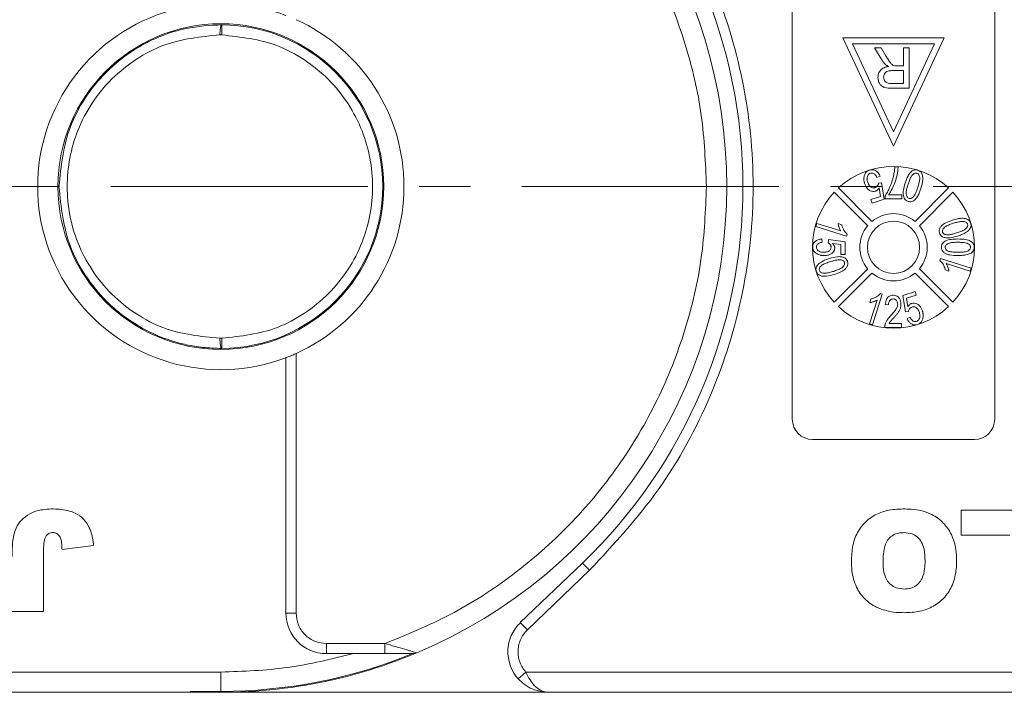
# Model space of a CAD drawing. Header units: millimetres. Extents: x 8853 to 11418, y 45 to 1005.
# Tile 186 of 256: x 10874 to 10923, y 427 to 460. Entities that reach past the tile are written whole.
import ezdxf

# ---------------------------------------------------------------- set-up
doc = ezdxf.new("R2010")
doc.units = ezdxf.units.MM
doc.linetypes.add('CENTERX2', pattern=[20.32, 12.7, -2.54, 2.54, -2.54])
doc.styles.get("Standard").update_dxf_attribs({"font": '仿宋_GB2312_0.TTF', "width": 0.8})
doc.dimstyles.new('ISO-35.1', dxfattribs={"dimtxt": 9, "dimasz": 7.5, "dimexe": 5, "dimexo": 0.625, "dimgap": 2.5, "dimtad": 1, "dimdsep": 46, "dimtxsty": 'Standard', "dimcen": 2.5, "dimadec": 0, "dimazin": 0, "dimtfac": 1, "dimtmove": 0, "dimatfit": 3, "dimfxl": 0, "dimarcsym": 0})

# ---------------------------------------------------------------- blocks, each defined once
blk = doc.blocks.new('*D72')
at = {"color": 0, "lineweight": -2, "transparency": 16777216}
for p, q in [((10888.187, 618.228), (11340.17, 618.228)), ((11335.17, 610.728), (11335.17, 434.54)), ((11229.398, 427.04), (11340.17, 427.04))]:
    blk.add_line(p, q, dxfattribs=at)
at = {"color": 0, "lineweight": 9, "transparency": 16777216}
for points in [[(11333.92, 610.728), (11336.42, 610.728), (11335.17, 618.228)], [(11333.92, 434.54), (11336.42, 434.54), (11335.17, 427.04)]]:
    blk.add_solid(points, dxfattribs=at)
at = {"layer": 'Defpoints', "color": 0, "lineweight": 9, "transparency": 16777216}
for p in [(10887.562, 618.228), (11228.773, 427.04), (11335.17, 427.04)]:
    blk.add_point(p, dxfattribs=at)
at = {"color": 0, "lineweight": 9, "transparency": 16777216, "insert": (11328.17, 522.634), "char_height": 9, "attachment_point": 5, "rotation": 90}
blk.add_mtext('2R+50', dxfattribs=at)

msp = doc.modelspace()

# ---------------------------------------------------------------- linework, layer by layer
at = {"color": 7, "linetype": 'Continuous', "lineweight": 15}
for p, q in [((10912.096, 440.54), (10912.096, 463.54)), ((10922.096, 463.54), (10922.096, 440.54)), ((10883.905, 460.04), (10883.902, 459.54)), ((10883.809, 459.54), (10883.902, 459.54)), ((10919.596, 459.401), (10914.596, 459.401)), ((10914.596, 459.401), (10917.096, 454.04)), ((10917.096, 454.04), (10919.596, 459.401)), ((10915.067, 459.101), (10919.125, 459.101)), ((10917.096, 454.75), (10915.067, 459.101)), ((10916.491, 458.349), (10916.163, 458.901)), ((10916.163, 458.901), (10916.486, 458.901)), ((10916.486, 458.901), (10916.736, 458.479)), ((10919.125, 459.101), (10917.096, 454.75)), ((10917.583, 458.901), (10917.583, 458.004)), ((10917.865, 458.901), (10917.583, 458.901)), ((10917.865, 458.901), (10917.865, 456.901)), ((10917.294, 458.004), (10917.583, 458.004)), ((10917.048, 457.773), (10917.583, 457.773)), ((10917.583, 457.773), (10917.583, 457.132)), ((10917.583, 457.132), (10916.987, 457.132)), ((10917.865, 456.901), (10916.998, 456.901)), ((10917.157, 453.01), (10917.321, 453.01)), ((10916.43, 452.556), (10916.28, 452.491)), ((10916.358, 452.208), (10916.504, 452.229)), ((10916.504, 452.229), (10916.632, 451.416)), ((10915.819, 450.105), (10914.164, 451.761)), ((10914.376, 451.973), (10916.031, 450.318)), ((10915.977, 451.404), (10916.458, 451.556)), ((10916.458, 451.556), (10916.395, 451.983)), ((10916.685, 451.43), (10916.685, 451.596)), ((10916.849, 451.636), (10917.506, 451.636)), ((10917.506, 451.636), (10917.506, 451.43)), ((10918.161, 450.318), (10919.817, 451.973)), ((10920.029, 451.761), (10918.374, 450.105)), ((10916.034, 451.227), (10915.977, 451.404)), ((10916.632, 451.416), (10916.034, 451.227)), ((10917.506, 451.43), (10916.685, 451.43)), ((10913.259, 450.073), (10913.306, 450.22)), ((10914.778, 449.594), (10913.259, 450.073)), ((10913.306, 450.22), (10914.489, 449.847)), ((10914.538, 450.157), (10914.358, 450.214)), ((10914.778, 449.594), (10914.807, 449.689)), ((10913.557, 449.45), (10913.578, 449.285)), ((10913.865, 449.265), (10913.885, 449.429)), ((10913.885, 449.429), (10914.706, 449.306)), ((10914.501, 449.17), (10914.086, 449.23)), ((10914.501, 448.691), (10914.501, 449.17)), ((10914.706, 449.306), (10914.706, 448.691)), ((10914.706, 448.691), (10914.501, 448.691)), ((10919.415, 448.487), (10919.385, 448.391)), ((10919.415, 448.487), (10920.933, 448.008)), ((10920.887, 447.86), (10919.704, 448.233)), ((10914.164, 446.32), (10915.819, 447.975)), ((10916.031, 447.763), (10914.376, 446.108)), ((10919.817, 446.108), (10918.161, 447.763)), ((10918.374, 447.975), (10920.029, 446.32)), ((10919.654, 447.923), (10919.834, 447.867)), ((10920.933, 448.008), (10920.887, 447.86)), ((10916.543, 446.722), (10916.064, 445.203)), ((10916.543, 446.722), (10916.447, 446.751)), ((10917.56, 446.664), (10918.159, 446.853)), ((10917.689, 445.851), (10917.56, 446.664)), ((10918.215, 446.676), (10917.734, 446.525)), ((10918.159, 446.853), (10918.215, 446.676)), ((10915.916, 445.25), (10916.289, 446.433)), ((10915.979, 446.482), (10915.923, 446.302)), ((10916.851, 446.199), (10916.687, 446.219)), ((10917.734, 446.525), (10917.798, 446.098)), ((10917.834, 445.872), (10917.689, 445.851)), ((10916.064, 445.203), (10915.916, 445.25)), ((10916.881, 445.276), (10917.487, 445.276)), ((10917.487, 445.276), (10917.487, 445.07)), ((10917.763, 445.524), (10917.913, 445.589)), ((10917.487, 445.07), (10916.666, 445.07)), ((10883.902, 444.54), (10883.809, 444.54)), ((10883.902, 444.54), (10883.905, 444.04)), ((10887.572, 430.953), (10887.572, 443.789)), ((10887.072, 430.953), (10887.072, 443.581)), ((10921.096, 439.54), (10913.096, 439.54)), ((10920.444, 436.04), (10924.405, 436.04)), ((10920.444, 434.806), (10920.444, 436.04)), ((10922.847, 434.806), (10920.444, 434.806)), ((10875.098, 434.1), (10875.098, 431.04)), ((10876.007, 434.092), (10877.565, 434.3)), ((10901.726, 433.432), (10898.655, 430.483)), ((10902.073, 433.071), (10899.002, 430.122)), ((10902.073, 433.071), (10901.726, 433.432)), ((10875.098, 431.04), (10873.539, 431.04)), ((10887.072, 430.953), (10887.572, 430.953)), ((10899.002, 430.122), (10898.655, 430.483)), ((10891.967, 429.453), (10889.072, 429.453)), ((10889.072, 428.953), (10889.072, 429.453)), ((10891.967, 428.953), (10891.967, 429.453)), ((10889.072, 428.953), (10890.41, 428.953)), ((10890.41, 428.953), (10891.967, 428.953)), ((10883.855, 428.04), (10842.923, 428.04)), ((10883.855, 428.04), (10883.855, 427.086)), ((10898.923, 428.04), (10898.55, 427.707)), ((10939.855, 428.04), (10898.923, 428.04)), ((10844.041, 427.04), (10883.855, 427.04)), ((10882.338, 427.086), (10883.855, 427.086)), ((10885.417, 427.04), (10900.041, 427.04)), ((10900.041, 427.04), (10939.855, 427.04))]:
    msp.add_line(p, q, dxfattribs=at)
at = {"color": 1, "linetype": 'CENTERX2', "lineweight": 13}
msp.add_line((10715.855, 452.04), (11241.313, 452.04), dxfattribs=at)
at = {"color": 7, "linetype": 'Continuous', "lineweight": 15, "flags": 128}
msp.add_lwpolyline([(10885.417, 427.04), (10882.392, 427.04), (10882.386, 427.04)], dxfattribs=at)
at = {"color": 7, "linetype": 'Continuous', "lineweight": 15}
for centre, radius in [((10883.855, 452.04), 8.05), ((10917.096, 449.04), 1.292)]:
    msp.add_circle(centre, radius, dxfattribs=at)
for centre, radius, start, end in [((10883.855, 452.04), 25, 292.7879, 67.2121), ((10883.855, 452.04), 25.8, 313.8426, 46.1574), ((10883.855, 452.04), 9.05, 69.1769, 290.8231), ((10883.855, 452.04), 9.05, 294.2509, 65.7491), ((10883.855, 452.04), 8, 270.355, 89.645), ((10917.096, 449.04), 4, 47.1491, 132.8509), ((10917.096, 449.04), 4, 137.1491, 222.8509), ((10917.096, 449.04), 4, 317.1491, 42.8509), ((10917.096, 449.04), 1.663, 50.1744, 129.8256), ((10917.096, 449.04), 1.663, 140.1744, 219.8256), ((10917.096, 449.04), 1.663, 320.1744, 39.8256), ((10917.096, 449.04), 1.663, 230.1744, 309.8256), ((10917.096, 449.04), 4, 227.1491, 312.8509), ((10913.096, 440.54), 1, 180, 270), ((10921.096, 440.54), 1, 270, 0), ((10889.072, 430.953), 2, 180, 270), ((10900.041, 429.04), 2, 133.8426, 221.8103), ((10883.855, 452.04), 25, 266.5214, 292.7879), ((10883.855, 452.04), 24.954, 270, 292.2999), ((10893.345, 429.453), 0.5, 270, 292.7879)]:
    msp.add_arc(centre, radius, start, end, dxfattribs=at)
for points, knots in [([(10891.967, 474.628), (10893.056, 474.183), (10895.274, 473.279), (10898.342, 471.286), (10901.152, 468.823), (10903.566, 465.905), (10905.496, 462.647), (10906.865, 459.169), (10907.703, 455.608), (10907.805, 453.216), (10907.855, 452.04)], [0, 0, 0, 0, 0.119843, 0.244, 0.371208, 0.5, 0.628792, 0.756, 0.880157, 1, 1, 1, 1]), ([(10902.073, 471.009), (10903.263, 469.726), (10905.668, 467.133), (10908.209, 462.412), (10909.805, 457.321), (10910.329, 452.04), (10909.805, 446.759), (10908.209, 441.669), (10905.668, 436.948), (10903.263, 434.355), (10902.073, 433.071)], [0, 0, 0, 0, 0.123724, 0.25, 0.376276, 0.5, 0.623724, 0.75, 0.876276, 1, 1, 1, 1]), ([(10875.855, 452.04), (10875.963, 453.051), (10876.128, 454.6), (10876.997, 456.217), (10877.639, 457.1), (10878.364, 457.9), (10879.132, 458.528), (10879.893, 458.998), (10880.404, 459.266), (10881.146, 459.586), (10882.305, 459.95), (10883.314, 460.007), (10883.905, 460.04)], [0, 0, 0, 0, 0.237329, 0.363961, 0.429693, 0.497, 0.620486, 0.664841, 0.710767, 0.758264, 0.858492, 1, 1, 1, 1]), ([(10883.809, 459.54), (10883.811, 459.604), (10883.814, 459.701), (10883.826, 459.817), (10883.84, 459.912), (10883.86, 459.984), (10883.883, 460.032), (10883.897, 460.037), (10883.905, 460.04)], [0, 0, 0, 0, 0.24166, 0.368694, 0.499829, 0.705384, 0.84166, 1, 1, 1, 1]), ([(10883.809, 444.54), (10882.863, 444.635), (10881.408, 444.781), (10879.649, 445.712), (10878.44, 446.679), (10877.458, 447.883), (10876.545, 449.633), (10876.08, 452.04), (10876.545, 454.447), (10877.458, 456.198), (10878.44, 457.402), (10879.649, 458.369), (10881.408, 459.3), (10882.863, 459.445), (10883.809, 459.54)], [0, 0, 0, 0, 0.1206451, 0.1854358, 0.2514024, 0.3171349, 0.3812808, 0.5, 0.6187192, 0.6828651, 0.7485976, 0.8145642, 0.8793549, 1, 1, 1, 1]), ([(10883.902, 459.54), (10884.841, 459.435), (10886.286, 459.273), (10888.021, 458.334), (10889.213, 457.366), (10890.179, 456.167), (10891.079, 454.426), (10891.535, 452.04), (10891.079, 449.654), (10890.179, 447.914), (10889.213, 446.715), (10888.021, 445.747), (10886.286, 444.808), (10884.841, 444.646), (10883.902, 444.54)], [0, 0, 0, 0, 0.1197711, 0.1842078, 0.25, 0.3157922, 0.3802289, 0.5, 0.6197711, 0.6842078, 0.75, 0.8157922, 0.8802289, 1, 1, 1, 1]), ([(10916.702, 458.077), (10916.69, 458.089), (10916.666, 458.112), (10916.632, 458.149), (10916.6, 458.187), (10916.565, 458.233), (10916.529, 458.287), (10916.504, 458.329), (10916.491, 458.349)], [0, 0, 0, 0, 0.144665, 0.289487, 0.4342, 0.579222, 0.789354, 1, 1, 1, 1]), ([(10916.736, 458.479), (10916.77, 458.422), (10916.842, 458.306), (10916.943, 458.153), (10917.052, 458.048), (10917.126, 458.023), (10917.155, 458.013)], [0, 0, 0, 0, 0.311481, 0.638477, 0.856708, 1, 1, 1, 1]), ([(10916.327, 457.441), (10916.333, 457.509), (10916.344, 457.633), (10916.44, 457.79), (10916.587, 457.91), (10916.738, 457.959), (10916.835, 457.975), (10916.857, 457.978)], [0, 0, 0, 0, 0.243042, 0.443531, 0.644482, 0.917379, 1, 1, 1, 1]), ([(10916.857, 457.978), (10916.844, 457.985), (10916.816, 457.999), (10916.776, 458.022), (10916.737, 458.047), (10916.714, 458.067), (10916.702, 458.077)], [0, 0, 0, 0, 0.250484, 0.501049, 0.749483, 1, 1, 1, 1]), ([(10917.155, 458.013), (10917.161, 458.012), (10917.173, 458.01), (10917.19, 458.008), (10917.207, 458.007), (10917.231, 458.005), (10917.26, 458.004), (10917.283, 458.004), (10917.294, 458.004)], [0, 0, 0, 0, 0.125153, 0.250477, 0.375646, 0.500866, 0.750267, 1, 1, 1, 1]), ([(10916.998, 456.901), (10916.886, 456.903), (10916.724, 456.906), (10916.525, 456.992), (10916.412, 457.116), (10916.339, 457.271), (10916.331, 457.387), (10916.327, 457.441)], [0, 0, 0, 0, 0.336384, 0.490534, 0.645438, 0.837553, 1, 1, 1, 1]), ([(10916.609, 457.447), (10916.614, 457.491), (10916.622, 457.568), (10916.68, 457.666), (10916.763, 457.733), (10916.891, 457.769), (10916.988, 457.772), (10917.048, 457.773)], [0, 0, 0, 0, 0.210178, 0.371226, 0.533565, 0.714898, 1, 1, 1, 1]), ([(10916.987, 457.132), (10916.918, 457.136), (10916.818, 457.141), (10916.703, 457.21), (10916.643, 457.287), (10916.612, 457.369), (10916.61, 457.424), (10916.609, 457.447)], [0, 0, 0, 0, 0.363897, 0.534205, 0.704468, 0.879693, 1, 1, 1, 1]), ([(10917.321, 453.01), (10917.317, 452.943), (10917.309, 452.809), (10917.272, 452.611), (10917.224, 452.416), (10917.148, 452.184), (10917.033, 451.916), (10916.911, 451.73), (10916.849, 451.636)], [0, 0, 0, 0, 0.136074, 0.273442, 0.409391, 0.546051, 0.771031, 1, 1, 1, 1]), ([(10917.098, 452.575), (10917.106, 452.611), (10917.121, 452.682), (10917.138, 452.791), (10917.15, 452.9), (10917.155, 452.973), (10917.157, 453.01)], [0, 0, 0, 0, 0.2489441, 0.4983189, 0.7489671, 1, 1, 1, 1]), ([(10915.668, 452.188), (10915.663, 452.204), (10915.654, 452.236), (10915.643, 452.285), (10915.635, 452.334), (10915.629, 452.399), (10915.631, 452.48), (10915.645, 452.542), (10915.651, 452.573)], [0, 0, 0, 0, 0.127963, 0.256223, 0.384243, 0.512773, 0.753539, 1, 1, 1, 1]), ([(10915.651, 452.573), (10915.659, 452.598), (10915.674, 452.647), (10915.708, 452.71), (10915.75, 452.762), (10915.796, 452.801), (10915.849, 452.835), (10915.889, 452.849), (10915.91, 452.856)], [0, 0, 0, 0, 0.191156, 0.386745, 0.532242, 0.682074, 0.838678, 1, 1, 1, 1]), ([(10915.958, 452.704), (10915.929, 452.691), (10915.876, 452.666), (10915.82, 452.586), (10915.786, 452.477), (10915.79, 452.359), (10915.812, 452.283), (10915.82, 452.254)], [0, 0, 0, 0, 0.177382, 0.334007, 0.546686, 0.828047, 1, 1, 1, 1]), ([(10915.91, 452.856), (10915.961, 452.867), (10916.051, 452.887), (10916.18, 452.85), (10916.286, 452.781), (10916.373, 452.68), (10916.411, 452.597), (10916.43, 452.556)], [0, 0, 0, 0, 0.231033, 0.410099, 0.588276, 0.79967, 1, 1, 1, 1]), ([(10916.28, 452.491), (10916.251, 452.546), (10916.21, 452.624), (10916.118, 452.693), (10916.043, 452.718), (10915.988, 452.711), (10915.961, 452.704), (10915.958, 452.704)], [0, 0, 0, 0, 0.432044, 0.616827, 0.802741, 0.978102, 1, 1, 1, 1]), ([(10916.685, 451.596), (10916.722, 451.652), (10916.796, 451.764), (10916.879, 451.935), (10916.951, 452.097), (10917.009, 452.253), (10917.059, 452.412), (10917.085, 452.521), (10917.098, 452.575)], [0, 0, 0, 0, 0.187474, 0.376649, 0.531429, 0.686592, 0.843059, 1, 1, 1, 1]), ([(10917.665, 452.204), (10917.708, 452.331), (10917.772, 452.516), (10917.915, 452.729), (10918.036, 452.833), (10918.162, 452.872), (10918.244, 452.867), (10918.289, 452.855), (10918.301, 452.851)], [0, 0, 0, 0, 0.39843, 0.578555, 0.76032, 0.861216, 0.962169, 1, 1, 1, 1]), ([(10917.817, 452.156), (10917.838, 452.219), (10917.88, 452.346), (10917.951, 452.51), (10918.032, 452.628), (10918.11, 452.684), (10918.177, 452.708), (10918.224, 452.706), (10918.248, 452.7), (10918.253, 452.699)], [0, 0, 0, 0, 0.26335, 0.527085, 0.70469, 0.820189, 0.900798, 0.982045, 1, 1, 1, 1]), ([(10918.253, 452.699), (10918.272, 452.69), (10918.311, 452.673), (10918.358, 452.614), (10918.392, 452.523), (10918.394, 452.379), (10918.357, 452.202), (10918.318, 452.07), (10918.298, 452.004)], [0, 0, 0, 0, 0.0820242, 0.1644637, 0.2906291, 0.4572607, 0.7266127, 1, 1, 1, 1]), ([(10918.301, 452.851), (10918.321, 452.844), (10918.361, 452.83), (10918.414, 452.794), (10918.459, 452.749), (10918.49, 452.701), (10918.512, 452.654), (10918.521, 452.624), (10918.525, 452.608)], [0, 0, 0, 0, 0.18305, 0.371765, 0.546827, 0.72894, 0.863493, 1, 1, 1, 1]), ([(10918.525, 452.608), (10918.533, 452.567), (10918.548, 452.483), (10918.541, 452.363), (10918.526, 452.253), (10918.505, 452.153), (10918.48, 452.054), (10918.46, 451.989), (10918.45, 451.956)], [0, 0, 0, 0, 0.189976, 0.385585, 0.537948, 0.690959, 0.845359, 1, 1, 1, 1]), ([(10883.905, 444.04), (10883.588, 444.049), (10882.997, 444.066), (10882.186, 444.205), (10881.516, 444.381), (10880.58, 444.709), (10879.659, 445.188), (10878.78, 445.84), (10877.98, 446.562), (10877.131, 447.611), (10876.129, 449.48), (10875.963, 451.03), (10875.855, 452.04)], [0, 0, 0, 0, 0.076031, 0.141714, 0.197043, 0.242017, 0.379556, 0.443133, 0.503189, 0.636039, 0.762674, 1, 1, 1, 1]), ([(10907.855, 452.04), (10907.805, 450.865), (10907.703, 448.472), (10906.865, 444.911), (10905.496, 441.433), (10903.566, 438.175), (10901.152, 435.258), (10898.342, 432.794), (10895.274, 430.802), (10893.056, 429.897), (10891.967, 429.453)], [0, 0, 0, 0, 0.119843, 0.244, 0.371208, 0.5, 0.628792, 0.756, 0.880157, 1, 1, 1, 1]), ([(10916.197, 451.816), (10916.155, 451.808), (10916.071, 451.79), (10915.935, 451.833), (10915.812, 451.921), (10915.719, 452.048), (10915.684, 452.144), (10915.668, 452.188)], [0, 0, 0, 0, 0.177529, 0.354598, 0.576747, 0.802574, 1, 1, 1, 1]), ([(10915.82, 452.254), (10915.845, 452.19), (10915.883, 452.097), (10915.984, 452.011), (10916.069, 451.977), (10916.139, 451.98), (10916.175, 451.99), (10916.185, 451.993)], [0, 0, 0, 0, 0.404133, 0.590474, 0.778216, 0.938326, 1, 1, 1, 1]), ([(10916.185, 451.993), (10916.2, 451.998), (10916.232, 452.011), (10916.272, 452.04), (10916.303, 452.075), (10916.328, 452.114), (10916.348, 452.159), (10916.355, 452.192), (10916.358, 452.208)], [0, 0, 0, 0, 0.172016, 0.35027, 0.50136, 0.657066, 0.825975, 1, 1, 1, 1]), ([(10917.814, 451.307), (10917.773, 451.325), (10917.694, 451.358), (10917.614, 451.467), (10917.566, 451.638), (10917.574, 451.894), (10917.632, 452.092), (10917.665, 452.204)], [0, 0, 0, 0, 0.130102, 0.251339, 0.3866, 0.653267, 1, 1, 1, 1]), ([(10917.864, 451.46), (10917.845, 451.469), (10917.806, 451.486), (10917.759, 451.543), (10917.728, 451.626), (10917.719, 451.766), (10917.754, 451.945), (10917.796, 452.085), (10917.817, 452.156)], [0, 0, 0, 0, 0.081501, 0.16341, 0.28555, 0.424413, 0.709181, 1, 1, 1, 1]), ([(10916.395, 451.983), (10916.387, 451.971), (10916.373, 451.948), (10916.343, 451.91), (10916.303, 451.871), (10916.26, 451.842), (10916.224, 451.826), (10916.206, 451.819), (10916.197, 451.816)], [0, 0, 0, 0, 0.155778, 0.312452, 0.546133, 0.787059, 0.893146, 1, 1, 1, 1]), ([(10918.45, 451.956), (10918.407, 451.829), (10918.344, 451.643), (10918.2, 451.43), (10918.078, 451.326), (10917.954, 451.287), (10917.872, 451.291), (10917.827, 451.303), (10917.814, 451.307)], [0, 0, 0, 0, 0.397793, 0.578801, 0.761678, 0.860551, 0.959511, 1, 1, 1, 1]), ([(10918.298, 452.004), (10918.288, 451.972), (10918.267, 451.909), (10918.234, 451.82), (10918.2, 451.736), (10918.163, 451.659), (10918.12, 451.583), (10918.081, 451.54), (10918.061, 451.517)], [0, 0, 0, 0, 0.183296, 0.366739, 0.522449, 0.67858, 0.837782, 1, 1, 1, 1]), ([(10918.061, 451.517), (10918.048, 451.506), (10918.022, 451.484), (10917.984, 451.464), (10917.949, 451.454), (10917.921, 451.451), (10917.892, 451.453), (10917.873, 451.458), (10917.864, 451.46)], [0, 0, 0, 0, 0.233486, 0.474398, 0.601204, 0.732029, 0.864197, 1, 1, 1, 1]), ([(10914.358, 450.214), (10914.361, 450.197), (10914.366, 450.164), (10914.378, 450.116), (10914.392, 450.067), (10914.412, 450.006), (10914.441, 449.93), (10914.473, 449.875), (10914.489, 449.847)], [0, 0, 0, 0, 0.127794, 0.25608, 0.383876, 0.511854, 0.754509, 1, 1, 1, 1]), ([(10914.807, 449.689), (10914.777, 449.717), (10914.716, 449.775), (10914.646, 449.882), (10914.586, 449.998), (10914.554, 450.092), (10914.541, 450.146), (10914.538, 450.157)], [0, 0, 0, 0, 0.2257979, 0.4583838, 0.6958093, 0.9380619, 1, 1, 1, 1]), ([(10919.366, 449.745), (10919.357, 449.788), (10919.339, 449.87), (10919.381, 449.998), (10919.49, 450.135), (10919.705, 450.277), (10919.902, 450.344), (10920.015, 450.382)], [0, 0, 0, 0, 0.126146, 0.248685, 0.381789, 0.644448, 1, 1, 1, 1]), ([(10919.521, 449.792), (10919.516, 449.813), (10919.508, 449.854), (10919.528, 449.926), (10919.581, 450.004), (10919.695, 450.091), (10919.863, 450.163), (10919.996, 450.207), (10920.063, 450.23)], [0, 0, 0, 0, 0.0814958, 0.163467, 0.2846171, 0.4470253, 0.7211404, 1, 1, 1, 1]), ([(10920.015, 450.382), (10920.144, 450.419), (10920.333, 450.474), (10920.591, 450.478), (10920.747, 450.438), (10920.849, 450.356), (10920.891, 450.287), (10920.906, 450.244), (10920.91, 450.232)], [0, 0, 0, 0, 0.398487, 0.580423, 0.764447, 0.863754, 0.963105, 1, 1, 1, 1]), ([(10920.063, 450.23), (10920.127, 450.249), (10920.255, 450.287), (10920.429, 450.323), (10920.573, 450.324), (10920.664, 450.293), (10920.723, 450.251), (10920.748, 450.211), (10920.756, 450.188), (10920.758, 450.184)], [0, 0, 0, 0, 0.26321, 0.526906, 0.702895, 0.82215, 0.902396, 0.983377, 1, 1, 1, 1]), ([(10920.758, 450.184), (10920.762, 450.164), (10920.77, 450.122), (10920.748, 450.05), (10920.698, 449.978), (10920.589, 449.891), (10920.422, 449.818), (10920.284, 449.772), (10920.215, 449.748)], [0, 0, 0, 0, 0.082176, 0.164779, 0.286551, 0.426628, 0.71036, 1, 1, 1, 1]), ([(10920.91, 450.232), (10920.916, 450.211), (10920.928, 450.168), (10920.928, 450.102), (10920.916, 450.039), (10920.894, 449.987), (10920.867, 449.944), (10920.849, 449.921), (10920.84, 449.909)], [0, 0, 0, 0, 0.190309, 0.38662, 0.562308, 0.745207, 0.871859, 1, 1, 1, 1]), ([(10920.263, 449.596), (10920.133, 449.559), (10919.945, 449.505), (10919.687, 449.5), (10919.53, 449.541), (10919.427, 449.622), (10919.385, 449.691), (10919.37, 449.734), (10919.366, 449.745)], [0, 0, 0, 0, 0.397993, 0.580197, 0.764282, 0.864607, 0.964958, 1, 1, 1, 1]), ([(10919.68, 449.664), (10919.664, 449.668), (10919.631, 449.676), (10919.591, 449.696), (10919.563, 449.72), (10919.545, 449.742), (10919.53, 449.766), (10919.524, 449.783), (10919.521, 449.792)], [0, 0, 0, 0, 0.234136, 0.47621, 0.606476, 0.74032, 0.868467, 1, 1, 1, 1]), ([(10920.215, 449.748), (10920.183, 449.739), (10920.119, 449.719), (10920.027, 449.695), (10919.939, 449.675), (10919.855, 449.662), (10919.768, 449.653), (10919.71, 449.66), (10919.68, 449.664)], [0, 0, 0, 0, 0.183286, 0.366712, 0.522381, 0.678491, 0.837651, 1, 1, 1, 1]), ([(10920.84, 449.909), (10920.81, 449.879), (10920.749, 449.818), (10920.646, 449.754), (10920.547, 449.704), (10920.455, 449.664), (10920.36, 449.628), (10920.295, 449.607), (10920.263, 449.596)], [0, 0, 0, 0, 0.192003, 0.389705, 0.541013, 0.692984, 0.846361, 1, 1, 1, 1]), ([(10913.106, 449.052), (10913.111, 449.102), (10913.12, 449.198), (10913.208, 449.319), (10913.34, 449.409), (10913.466, 449.441), (10913.543, 449.448), (10913.557, 449.45)], [0, 0, 0, 0, 0.222912, 0.429114, 0.647214, 0.937531, 1, 1, 1, 1]), ([(10913.578, 449.285), (10913.522, 449.276), (10913.442, 449.262), (10913.353, 449.207), (10913.311, 449.154), (10913.293, 449.1), (10913.291, 449.065), (10913.291, 449.051)], [0, 0, 0, 0, 0.406374, 0.592589, 0.744614, 0.896945, 1, 1, 1, 1]), ([(10914.009, 449.048), (10914.008, 449.063), (10914.007, 449.095), (10913.995, 449.137), (10913.976, 449.172), (10913.95, 449.205), (10913.913, 449.237), (10913.881, 449.256), (10913.865, 449.265)], [0, 0, 0, 0, 0.169274, 0.343337, 0.470122, 0.601323, 0.797642, 1, 1, 1, 1]), ([(10914.086, 449.23), (10914.096, 449.221), (10914.114, 449.201), (10914.141, 449.165), (10914.167, 449.122), (10914.184, 449.077), (10914.192, 449.037), (10914.193, 449.014), (10914.193, 449.003)], [0, 0, 0, 0, 0.155622, 0.312048, 0.522865, 0.739991, 0.868899, 1, 1, 1, 1]), ([(10919.466, 449.041), (10919.471, 449.086), (10919.48, 449.174), (10919.552, 449.281), (10919.707, 449.384), (10919.956, 449.444), (10920.169, 449.449), (10920.277, 449.451)], [0, 0, 0, 0, 0.132467, 0.259515, 0.367846, 0.679603, 1, 1, 1, 1]), ([(10919.65, 449.039), (10919.652, 449.061), (10919.656, 449.103), (10919.695, 449.164), (10919.763, 449.218), (10919.89, 449.265), (10920.066, 449.284), (10920.206, 449.286), (10920.276, 449.287)], [0, 0, 0, 0, 0.085224, 0.171206, 0.283222, 0.43306, 0.713823, 1, 1, 1, 1]), ([(10920.276, 449.287), (10920.343, 449.286), (10920.483, 449.284), (10920.656, 449.267), (10920.787, 449.22), (10920.854, 449.166), (10920.895, 449.103), (10920.899, 449.062), (10920.902, 449.041)], [0, 0, 0, 0, 0.271738, 0.571643, 0.702765, 0.834611, 0.913732, 1, 1, 1, 1]), ([(10920.277, 449.451), (10920.411, 449.448), (10920.605, 449.443), (10920.85, 449.375), (10920.987, 449.295), (10921.062, 449.188), (10921.085, 449.106), (10921.086, 449.056), (10921.086, 449.041)], [0, 0, 0, 0, 0.397293, 0.573404, 0.751661, 0.853128, 0.954558, 1, 1, 1, 1]), ([(10913.3, 448.727), (10913.279, 448.741), (10913.236, 448.77), (10913.186, 448.821), (10913.148, 448.875), (10913.124, 448.929), (10913.108, 448.989), (10913.107, 449.031), (10913.106, 449.052)], [0, 0, 0, 0, 0.193249, 0.390898, 0.535588, 0.684711, 0.839955, 1, 1, 1, 1]), ([(10913.291, 449.051), (10913.294, 449.019), (10913.299, 448.963), (10913.347, 448.892), (10913.426, 448.835), (10913.536, 448.798), (10913.622, 448.795), (10913.663, 448.793)], [0, 0, 0, 0, 0.188744, 0.324822, 0.492508, 0.758011, 1, 1, 1, 1]), ([(10913.675, 448.629), (10913.659, 448.629), (10913.625, 448.63), (10913.575, 448.634), (10913.526, 448.641), (10913.462, 448.655), (10913.385, 448.68), (10913.329, 448.711), (10913.3, 448.727)], [0, 0, 0, 0, 0.127378, 0.254999, 0.382438, 0.510406, 0.752427, 1, 1, 1, 1]), ([(10913.663, 448.793), (10913.726, 448.797), (10913.815, 448.802), (10913.92, 448.854), (10913.976, 448.908), (10914.005, 448.978), (10914.007, 449.024), (10914.009, 449.048)], [0, 0, 0, 0, 0.383963, 0.547613, 0.713022, 0.855096, 1, 1, 1, 1]), ([(10914.193, 449.003), (10914.19, 448.969), (10914.184, 448.897), (10914.12, 448.793), (10914.015, 448.707), (10913.862, 448.64), (10913.744, 448.633), (10913.675, 448.629)], [0, 0, 0, 0, 0.142548, 0.302942, 0.503054, 0.708879, 1, 1, 1, 1]), ([(10920.277, 448.631), (10920.142, 448.634), (10919.947, 448.639), (10919.711, 448.705), (10919.582, 448.778), (10919.503, 448.87), (10919.47, 448.96), (10919.467, 449.018), (10919.466, 449.041)], [0, 0, 0, 0, 0.396817, 0.575976, 0.724424, 0.827652, 0.931402, 1, 1, 1, 1]), ([(10919.76, 448.868), (10919.733, 448.888), (10919.691, 448.918), (10919.657, 448.98), (10919.651, 449.018), (10919.651, 449.037), (10919.65, 449.039)], [0, 0, 0, 0, 0.472419, 0.721549, 0.970751, 1, 1, 1, 1]), ([(10920.276, 448.795), (10920.243, 448.795), (10920.176, 448.796), (10920.083, 448.8), (10919.996, 448.808), (10919.917, 448.819), (10919.836, 448.835), (10919.786, 448.857), (10919.76, 448.868)], [0, 0, 0, 0, 0.190496, 0.381118, 0.533543, 0.686347, 0.8418, 1, 1, 1, 1]), ([(10920.902, 449.041), (10920.9, 449.02), (10920.896, 448.979), (10920.855, 448.918), (10920.789, 448.864), (10920.663, 448.817), (10920.489, 448.799), (10920.347, 448.796), (10920.276, 448.795)], [0, 0, 0, 0, 0.0834403, 0.1674573, 0.2901796, 0.424177, 0.7091941, 1, 1, 1, 1]), ([(10920.932, 448.755), (10920.891, 448.735), (10920.808, 448.693), (10920.685, 448.664), (10920.574, 448.647), (10920.475, 448.637), (10920.376, 448.632), (10920.31, 448.631), (10920.277, 448.631)], [0, 0, 0, 0, 0.203404, 0.412578, 0.558423, 0.704766, 0.852269, 1, 1, 1, 1]), ([(10921.086, 449.041), (10921.085, 449.018), (10921.083, 448.971), (10921.064, 448.909), (10921.036, 448.856), (10921.004, 448.816), (10920.969, 448.782), (10920.945, 448.764), (10920.932, 448.755)], [0, 0, 0, 0, 0.203225, 0.41287, 0.56979, 0.731801, 0.864927, 1, 1, 1, 1]), ([(10913.282, 447.848), (10913.276, 447.869), (10913.265, 447.913), (10913.264, 447.978), (10913.276, 448.041), (10913.298, 448.093), (10913.325, 448.137), (10913.343, 448.16), (10913.353, 448.171)], [0, 0, 0, 0, 0.1903088, 0.3866202, 0.5623083, 0.7452068, 0.8718592, 1, 1, 1, 1]), ([(10913.353, 448.171), (10913.382, 448.201), (10913.442, 448.262), (10913.544, 448.325), (10913.643, 448.375), (10913.736, 448.416), (10913.832, 448.452), (10913.897, 448.473), (10913.93, 448.484)], [0, 0, 0, 0, 0.18979, 0.385218, 0.537634, 0.690722, 0.845228, 1, 1, 1, 1]), ([(10913.435, 447.896), (10913.431, 447.916), (10913.422, 447.955), (10913.441, 448.024), (10913.49, 448.1), (10913.602, 448.188), (10913.771, 448.263), (10913.908, 448.309), (10913.978, 448.332)], [0, 0, 0, 0, 0.078202, 0.156814, 0.274428, 0.428483, 0.711398, 1, 1, 1, 1]), ([(10913.93, 448.484), (10914.059, 448.522), (10914.248, 448.577), (10914.508, 448.58), (10914.666, 448.539), (10914.768, 448.455), (10914.808, 448.387), (10914.823, 448.345), (10914.826, 448.335)], [0, 0, 0, 0, 0.397933, 0.582332, 0.768605, 0.868643, 0.968479, 1, 1, 1, 1]), ([(10913.978, 448.332), (10914.009, 448.342), (10914.073, 448.361), (10914.165, 448.386), (10914.253, 448.405), (10914.338, 448.418), (10914.424, 448.427), (10914.483, 448.42), (10914.512, 448.417)], [0, 0, 0, 0, 0.183286, 0.366712, 0.522381, 0.678491, 0.837651, 1, 1, 1, 1]), ([(10914.672, 448.288), (10914.676, 448.268), (10914.684, 448.227), (10914.664, 448.156), (10914.613, 448.079), (10914.5, 447.991), (10914.332, 447.918), (10914.197, 447.873), (10914.129, 447.851)], [0, 0, 0, 0, 0.081148, 0.162775, 0.281887, 0.440431, 0.71766, 1, 1, 1, 1]), ([(10914.826, 448.335), (10914.835, 448.292), (10914.853, 448.207), (10914.809, 448.078), (10914.695, 447.94), (10914.481, 447.801), (10914.286, 447.735), (10914.177, 447.699)], [0, 0, 0, 0, 0.129663, 0.25238, 0.389931, 0.65822, 1, 1, 1, 1]), ([(10914.512, 448.417), (10914.54, 448.409), (10914.586, 448.396), (10914.64, 448.353), (10914.662, 448.314), (10914.67, 448.292), (10914.672, 448.288)], [0, 0, 0, 0, 0.393428, 0.66797, 0.943111, 1, 1, 1, 1]), ([(10919.385, 448.391), (10919.443, 448.33), (10919.56, 448.205), (10919.627, 448.03), (10919.652, 447.935), (10919.654, 447.923)], [0, 0, 0, 0, 0.458957, 0.935465, 1, 1, 1, 1]), ([(10919.834, 447.867), (10919.828, 447.9), (10919.816, 447.965), (10919.778, 448.09), (10919.733, 448.176), (10919.704, 448.233)], [0, 0, 0, 0, 0.256175, 0.51219, 1, 1, 1, 1]), ([(10914.177, 447.699), (10914.048, 447.661), (10913.86, 447.607), (10913.602, 447.602), (10913.446, 447.643), (10913.343, 447.724), (10913.301, 447.793), (10913.286, 447.836), (10913.282, 447.848)], [0, 0, 0, 0, 0.398455, 0.580367, 0.764167, 0.863829, 0.96352, 1, 1, 1, 1]), ([(10914.129, 447.851), (10914.066, 447.831), (10913.938, 447.793), (10913.762, 447.757), (10913.619, 447.757), (10913.527, 447.788), (10913.469, 447.83), (10913.444, 447.869), (10913.436, 447.892), (10913.435, 447.896)], [0, 0, 0, 0, 0.263277, 0.527047, 0.704761, 0.823099, 0.903112, 0.983865, 1, 1, 1, 1]), ([(10916.447, 446.751), (10916.419, 446.721), (10916.361, 446.66), (10916.255, 446.589), (10916.139, 446.53), (10916.045, 446.498), (10915.991, 446.485), (10915.979, 446.482)], [0, 0, 0, 0, 0.226143, 0.459037, 0.694977, 0.935558, 1, 1, 1, 1]), ([(10916.687, 446.219), (10916.699, 446.308), (10916.717, 446.437), (10916.818, 446.577), (10916.917, 446.645), (10917.012, 446.668), (10917.067, 446.67), (10917.085, 446.67)], [0, 0, 0, 0, 0.392892, 0.572783, 0.753614, 0.921225, 1, 1, 1, 1]), ([(10917.085, 446.67), (10917.136, 446.666), (10917.224, 446.658), (10917.33, 446.588), (10917.403, 446.497), (10917.457, 446.375), (10917.463, 446.28), (10917.466, 446.229)], [0, 0, 0, 0, 0.2315921, 0.3991134, 0.5659003, 0.765762, 1, 1, 1, 1]), ([(10915.923, 446.302), (10915.939, 446.305), (10915.972, 446.31), (10916.021, 446.322), (10916.069, 446.336), (10916.131, 446.356), (10916.206, 446.385), (10916.261, 446.417), (10916.289, 446.433)], [0, 0, 0, 0, 0.127798, 0.256107, 0.383903, 0.511894, 0.754532, 1, 1, 1, 1]), ([(10917.081, 446.486), (10917.052, 446.483), (10917, 446.479), (10916.937, 446.438), (10916.892, 446.384), (10916.857, 446.303), (10916.853, 446.238), (10916.851, 446.199)], [0, 0, 0, 0, 0.209928, 0.370242, 0.529862, 0.716294, 1, 1, 1, 1]), ([(10916.962, 445.666), (10917.007, 445.715), (10917.097, 445.814), (10917.216, 445.962), (10917.292, 446.104), (10917.299, 446.194), (10917.302, 446.227)], [0, 0, 0, 0, 0.2983772, 0.5970962, 0.8531687, 1, 1, 1, 1]), ([(10917.302, 446.227), (10917.298, 446.269), (10917.292, 446.337), (10917.242, 446.416), (10917.187, 446.463), (10917.13, 446.483), (10917.094, 446.485), (10917.081, 446.486)], [0, 0, 0, 0, 0.326003, 0.538357, 0.716388, 0.895146, 1, 1, 1, 1]), ([(10917.466, 446.229), (10917.465, 446.195), (10917.462, 446.128), (10917.435, 446.017), (10917.383, 445.901), (10917.306, 445.784), (10917.217, 445.676), (10917.155, 445.607), (10917.124, 445.572)], [0, 0, 0, 0, 0.131944, 0.266787, 0.446934, 0.632145, 0.81578, 1, 1, 1, 1]), ([(10917.798, 446.098), (10917.805, 446.11), (10917.82, 446.133), (10917.85, 446.17), (10917.889, 446.209), (10917.931, 446.237), (10917.968, 446.254), (10917.986, 446.261), (10917.995, 446.264)], [0, 0, 0, 0, 0.157952, 0.316856, 0.544695, 0.779396, 0.889257, 1, 1, 1, 1]), ([(10917.995, 446.264), (10918.037, 446.273), (10918.121, 446.29), (10918.256, 446.249), (10918.378, 446.162), (10918.472, 446.035), (10918.507, 445.939), (10918.524, 445.892)], [0, 0, 0, 0, 0.177674, 0.352669, 0.57168, 0.794642, 1, 1, 1, 1]), ([(10918.008, 446.088), (10917.976, 446.074), (10917.918, 446.047), (10917.862, 445.969), (10917.841, 445.909), (10917.835, 445.876), (10917.834, 445.872)], [0, 0, 0, 0, 0.349762, 0.652672, 0.962091, 1, 1, 1, 1]), ([(10918.373, 445.826), (10918.352, 445.88), (10918.32, 445.964), (10918.234, 446.053), (10918.149, 446.097), (10918.068, 446.104), (10918.024, 446.092), (10918.008, 446.088)], [0, 0, 0, 0, 0.338842, 0.53301, 0.728333, 0.898026, 1, 1, 1, 1]), ([(10918.234, 445.377), (10918.259, 445.387), (10918.307, 445.408), (10918.364, 445.478), (10918.401, 445.579), (10918.406, 445.703), (10918.383, 445.786), (10918.373, 445.826)], [0, 0, 0, 0, 0.150705, 0.302187, 0.50178, 0.762512, 1, 1, 1, 1]), ([(10918.524, 445.892), (10918.529, 445.876), (10918.539, 445.844), (10918.549, 445.795), (10918.557, 445.746), (10918.562, 445.681), (10918.561, 445.601), (10918.548, 445.539), (10918.541, 445.507)], [0, 0, 0, 0, 0.127976, 0.256265, 0.384294, 0.512916, 0.753586, 1, 1, 1, 1]), ([(10916.666, 445.07), (10916.666, 445.076), (10916.666, 445.088), (10916.666, 445.106), (10916.667, 445.124), (10916.67, 445.147), (10916.674, 445.177), (10916.679, 445.2), (10916.682, 445.211)], [0, 0, 0, 0, 0.125133, 0.250295, 0.375449, 0.500779, 0.749809, 1, 1, 1, 1]), ([(10916.682, 445.211), (10916.688, 445.235), (10916.702, 445.284), (10916.729, 445.351), (10916.761, 445.414), (10916.806, 445.489), (10916.873, 445.573), (10916.932, 445.635), (10916.962, 445.666)], [0, 0, 0, 0, 0.138221, 0.277395, 0.402216, 0.527815, 0.762777, 1, 1, 1, 1]), ([(10917.124, 445.572), (10917.101, 445.548), (10917.066, 445.512), (10917.021, 445.463), (10916.978, 445.416), (10916.927, 445.356), (10916.896, 445.303), (10916.881, 445.276)], [0, 0, 0, 0, 0.259965, 0.389946, 0.519942, 0.758178, 1, 1, 1, 1]), ([(10918.283, 445.224), (10918.232, 445.213), (10918.142, 445.193), (10918.005, 445.232), (10917.893, 445.311), (10917.811, 445.416), (10917.777, 445.492), (10917.763, 445.524)], [0, 0, 0, 0, 0.231218, 0.408045, 0.624904, 0.840008, 1, 1, 1, 1]), ([(10917.913, 445.589), (10917.94, 445.536), (10917.98, 445.458), (10918.072, 445.39), (10918.147, 445.363), (10918.203, 445.369), (10918.231, 445.376), (10918.234, 445.377)], [0, 0, 0, 0, 0.42142, 0.608037, 0.795331, 0.975757, 1, 1, 1, 1]), ([(10918.541, 445.507), (10918.533, 445.483), (10918.518, 445.433), (10918.484, 445.37), (10918.443, 445.319), (10918.397, 445.279), (10918.343, 445.246), (10918.303, 445.231), (10918.283, 445.224)], [0, 0, 0, 0, 0.191156, 0.386745, 0.532242, 0.682074, 0.838678, 1, 1, 1, 1]), ([(10883.905, 444.04), (10883.897, 444.043), (10883.883, 444.049), (10883.86, 444.096), (10883.84, 444.169), (10883.826, 444.264), (10883.814, 444.38), (10883.811, 444.477), (10883.809, 444.54)], [0, 0, 0, 0, 0.158364, 0.294648, 0.500171, 0.631321, 0.75836, 1, 1, 1, 1]), ([(10887.572, 443.789), (10887.513, 443.762), (10887.393, 443.71), (10887.235, 443.645), (10887.123, 443.601), (10887.077, 443.583), (10887.073, 443.582), (10887.072, 443.581)], [0, 0, 0, 0, 0.238951, 0.478398, 0.703727, 0.911587, 1, 1, 1, 1]), ([(10873.539, 433.746), (10873.541, 433.879), (10873.547, 434.273), (10873.597, 434.834), (10873.83, 435.387), (10874.196, 435.749), (10874.744, 436.057), (10875.203, 436.087), (10875.479, 436.105)], [0, 0, 0, 0, 0.1136198, 0.3358942, 0.4750673, 0.6142166, 0.7674037, 1, 1, 1, 1]), ([(10875.479, 436.105), (10875.612, 436.102), (10876.015, 436.093), (10876.593, 435.979), (10877.095, 435.613), (10877.417, 435.126), (10877.533, 434.662), (10877.56, 434.364), (10877.565, 434.3)], [0, 0, 0, 0, 0.128183, 0.387536, 0.549691, 0.711944, 0.938522, 1, 1, 1, 1]), ([(10915.02, 433.503), (10915.023, 433.636), (10915.032, 434.038), (10915.157, 434.676), (10915.538, 435.334), (10916.096, 435.798), (10916.797, 436.069), (10917.299, 436.093), (10917.564, 436.105)], [0, 0, 0, 0, 0.096763, 0.291773, 0.464613, 0.63772, 0.807851, 1, 1, 1, 1]), ([(10917.564, 436.105), (10917.698, 436.102), (10918.184, 436.092), (10918.913, 435.937), (10919.582, 435.435), (10920, 434.834), (10920.191, 434.174), (10920.208, 433.731), (10920.215, 433.543)], [0, 0, 0, 0, 0.095574, 0.349117, 0.516447, 0.683176, 0.865288, 1, 1, 1, 1]), ([(10875.098, 434.1), (10875.101, 434.234), (10875.107, 434.431), (10875.164, 434.671), (10875.24, 434.805), (10875.338, 434.89), (10875.447, 434.93), (10875.521, 434.934), (10875.555, 434.936)], [0, 0, 0, 0, 0.372716, 0.548628, 0.683692, 0.793503, 0.903383, 1, 1, 1, 1]), ([(10875.555, 434.936), (10875.585, 434.935), (10875.636, 434.933), (10875.711, 434.914), (10875.757, 434.89), (10875.782, 434.872), (10875.786, 434.869)], [0, 0, 0, 0, 0.364246, 0.622323, 0.945339, 1, 1, 1, 1]), ([(10875.786, 434.869), (10875.832, 434.819), (10875.924, 434.718), (10875.981, 434.515), (10876.002, 434.306), (10876.005, 434.164), (10876.007, 434.092)], [0, 0, 0, 0, 0.243238, 0.486568, 0.742114, 1, 1, 1, 1]), ([(10916.578, 433.476), (10916.582, 433.61), (10916.589, 433.907), (10916.66, 434.301), (10916.831, 434.626), (10917.061, 434.818), (10917.334, 434.921), (10917.522, 434.931), (10917.615, 434.936)], [0, 0, 0, 0, 0.195594, 0.436127, 0.579848, 0.724086, 0.864207, 1, 1, 1, 1]), ([(10917.615, 434.936), (10917.751, 434.925), (10917.989, 434.906), (10918.286, 434.727), (10918.502, 434.466), (10918.637, 434.056), (10918.649, 433.734), (10918.656, 433.543)], [0, 0, 0, 0, 0.204761, 0.357913, 0.511037, 0.711107, 1, 1, 1, 1]), ([(10920.215, 433.543), (10920.211, 433.41), (10920.2, 433.007), (10920.053, 432.372), (10919.657, 431.723), (10919.087, 431.271), (10918.385, 431.014), (10917.887, 430.988), (10917.625, 430.975)], [0, 0, 0, 0, 0.096905, 0.2925, 0.46579, 0.639193, 0.810645, 1, 1, 1, 1]), ([(10918.656, 433.543), (10918.652, 433.41), (10918.644, 433.114), (10918.553, 432.717), (10918.344, 432.407), (10918.089, 432.226), (10917.837, 432.151), (10917.682, 432.146), (10917.629, 432.144)], [0, 0, 0, 0, 0.203596, 0.451902, 0.607587, 0.763348, 0.919516, 1, 1, 1, 1]), ([(10917.625, 430.975), (10917.492, 430.979), (10917.024, 430.99), (10916.321, 431.159), (10915.649, 431.63), (10915.211, 432.262), (10915.037, 432.922), (10915.024, 433.355), (10915.02, 433.503)], [0, 0, 0, 0, 0.0972635, 0.3419838, 0.5130447, 0.6843019, 0.8923804, 1, 1, 1, 1]), ([(10917.629, 432.144), (10917.493, 432.155), (10917.252, 432.174), (10916.948, 432.354), (10916.725, 432.621), (10916.596, 433.012), (10916.585, 433.311), (10916.578, 433.476)], [0, 0, 0, 0, 0.209846, 0.372333, 0.535081, 0.742489, 1, 1, 1, 1]), ([(10889.072, 429.453), (10888.884, 429.473), (10888.592, 429.504), (10888.243, 429.691), (10888.004, 429.884), (10887.81, 430.123), (10887.624, 430.473), (10887.592, 430.764), (10887.572, 430.953)], [0, 0, 0, 0, 0.239443, 0.369607, 0.5, 0.630164, 0.760557, 1, 1, 1, 1]), ([(10899.002, 430.122), (10898.933, 430.048), (10898.795, 429.9), (10898.653, 429.632), (10898.558, 429.343), (10898.546, 429.141), (10898.541, 429.04)], [0, 0, 0, 0, 0.249887, 0.499995, 0.749887, 1, 1, 1, 1]), ([(10891.967, 429.453), (10892.135, 429.404), (10892.472, 429.307), (10892.882, 429.187), (10893.177, 429.099), (10893.297, 429.064), (10893.353, 429.047)], [0, 0, 0, 0, 0.333317, 0.665606, 0.843893, 1, 1, 1, 1]), ([(10891.967, 428.953), (10892.226, 428.953), (10892.617, 428.953), (10893.053, 428.953), (10893.248, 428.953), (10893.319, 428.953), (10893.341, 428.953), (10893.344, 428.953), (10893.345, 428.953)], [0, 0, 0, 0, 0.498425, 0.748704, 0.873574, 0.94108, 0.971006, 1, 1, 1, 1]), ([(10893.353, 429.047), (10893.407, 429.031), (10893.51, 429), (10893.529, 428.994), (10893.538, 428.992)], [0, 0, 0, 0, 0.522804, 1, 1, 1, 1]), ([(10900.041, 427.04), (10899.771, 427.071), (10899.353, 427.119), (10898.854, 427.406), (10898.645, 427.613), (10898.55, 427.707)], [0, 0, 0, 0, 0.4984046, 0.7729247, 1, 1, 1, 1]), ([(10898.923, 428.04), (10898.99, 427.905), (10899.134, 427.617), (10899.413, 427.291), (10899.723, 427.079), (10899.934, 427.053), (10900.041, 427.04)], [0, 0, 0, 0, 0.2343588, 0.4982155, 0.7484812, 1, 1, 1, 1])]:
    msp.add_open_spline(points, degree=3, knots=knots, dxfattribs=at)
for points in [[(10883.855, 428.04), (10884.963, 428.079), (10887.18, 428.156), (10889.333, 428.687), (10890.41, 428.953)], [(10898.541, 429.04), (10898.558, 428.856), (10898.593, 428.487), (10898.813, 428.189), (10898.923, 428.04)]]:
    msp.add_open_spline(points, degree=3, dxfattribs=at)

# ---------------------------------------------------------------- dimensions: what is measured, and where the dimension line sits
at = {"color": 5, "lineweight": 9}
dim = msp.add_linear_dim(base=(11335.17, 427.04), p1=(10887.562, 618.228), p2=(11228.773, 427.04), angle=90, text='2R+50', dimstyle='ISO-35.1', dxfattribs=at)
dim.commit()
dim.dimension.update_dxf_attribs({"geometry": '*D72', "text_midpoint": (11328.17, 522.634)})

doc.saveas('drawing.dxf')
